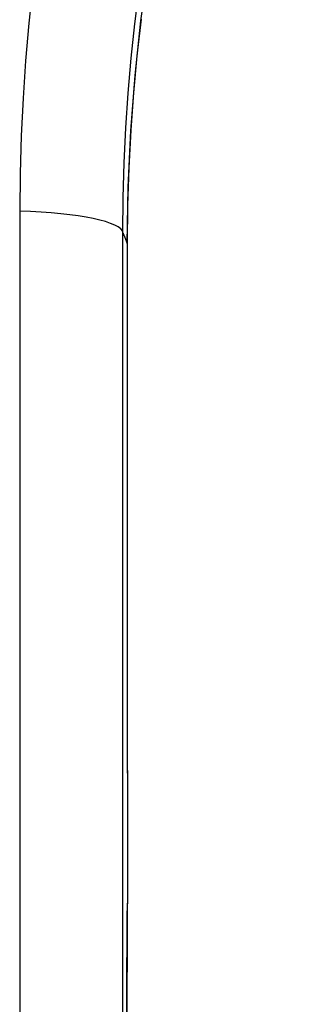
# Model space of a CAD drawing. Header units: inches. Extents: x 6 to 174, y 10 to 93.
# Tile 113 of 127: x 90.658 to 90.893, y 48.361 to 49.15. Entities that reach past the tile are written whole.
import ezdxf

# ---------------------------------------------------------------- set-up
doc = ezdxf.new("R2010")
doc.units = ezdxf.units.IN
doc.header["$MEASUREMENT"] = 0
doc.layers.add('Visible Edges(ANSI)', color=7, linetype='Continuous', lineweight=25)
doc.layers.add('Visible Tangent Edges(ANSI)', color=7, linetype='Continuous', lineweight=25)

msp = doc.modelspace()

# ---------------------------------------------------------------- linework, layer by layer
at = {"layer": 'Visible Edges(ANSI)', "flags": 128}
for points in [[(90.74431, 48.97012), (90.74504, 49.01543), (90.74715, 49.06038), (90.75061, 49.10486), (90.75537, 49.14876), (90.76138, 49.19197), (90.76857, 49.2344), (90.77689, 49.27596), (90.78627, 49.31664), (90.79667, 49.35648), (90.80803, 49.39546), (90.8203, 49.43353), (90.83341, 49.47064), (90.84727, 49.50674), (90.86182, 49.54179), (90.877, 49.5758), (90.89276, 49.60878)], [(90.74453, 48.49587), (90.74454, 48.47961), (90.74453, 48.46371), (90.74449, 48.44864), (90.74443, 48.43491)], [(90.74393, 48.33483), (90.74404, 48.36062), (90.74417, 48.38592), (90.74429, 48.41069), (90.74443, 48.43491)]]:
    msp.add_lwpolyline(points, dxfattribs=at)
at = {"layer": 'Visible Edges(ANSI)'}
msp.add_ellipse((90.75564, 48.58159), major_axis=(-0.00184, 1.55814), ratio=0.007205, start_param=1.318775, end_param=1.62583, dxfattribs=at)
at = {"layer": 'Visible Tangent Edges(ANSI)', "flags": 128}
for points in [[(90.6688, 49.17656), (90.66556, 49.14665), (90.6629, 49.11664), (90.66083, 49.08657), (90.65934, 49.05644), (90.65845, 49.02627), (90.65816, 48.99608)], [(90.74093, 48.97882), (90.7412, 49.00684), (90.742, 49.03484), (90.74332, 49.06281), (90.74517, 49.09073), (90.74755, 49.11858), (90.75045, 49.14635), (90.75387, 49.17402)], [(90.75552, 49.14997), (90.75216, 49.1206), (90.74938, 49.09096), (90.74719, 49.06107), (90.74561, 49.03096), (90.74464, 49.00068), (90.7443, 48.97025)], [(90.65816, 48.99608), (90.65815, 48.87435), (90.65815, 48.75222), (90.65815, 48.62972), (90.65815, 48.50687), (90.65815, 48.38373), (90.65815, 48.26031)], [(90.74092, 48.25086), (90.74092, 48.37297), (90.74092, 48.49481), (90.74093, 48.61634), (90.74093, 48.73755), (90.74093, 48.85838), (90.74093, 48.97882)], [(90.74093, 48.97882), (90.74107, 48.97846), (90.74121, 48.9781), (90.74135, 48.97774), (90.74149, 48.97739), (90.74163, 48.97703), (90.74177, 48.97667), (90.74191, 48.97632), (90.74205, 48.97596), (90.7422, 48.9756), (90.74234, 48.97524), (90.74248, 48.97489), (90.74262, 48.97453), (90.74276, 48.97417), (90.7429, 48.97382), (90.74304, 48.97346), (90.74318, 48.9731), (90.74332, 48.97275), (90.74346, 48.97239), (90.7436, 48.97203), (90.74374, 48.97168), (90.74388, 48.97132), (90.74402, 48.97096), (90.74416, 48.97061), (90.7443, 48.97025)], [(90.7443, 48.97025), (90.74429, 48.95092), (90.74428, 48.93152), (90.74427, 48.91207), (90.74427, 48.89256), (90.74426, 48.873), (90.74426, 48.85339), (90.74426, 48.83374), (90.74426, 48.81404), (90.74426, 48.79431), (90.74427, 48.77454), (90.74427, 48.75474), (90.74428, 48.73491), (90.74429, 48.71506), (90.7443, 48.69518), (90.74432, 48.67528), (90.74433, 48.65536), (90.74435, 48.63543), (90.74437, 48.61549), (90.74439, 48.59554), (90.74441, 48.57558), (90.74444, 48.55563), (90.74447, 48.53569), (90.74449, 48.51576), (90.74452, 48.49585)], [(90.74452, 48.49585), (90.74453, 48.49315), (90.74453, 48.49046), (90.74453, 48.48777), (90.74454, 48.48508), (90.74454, 48.4824), (90.74454, 48.47972), (90.74454, 48.47705), (90.74454, 48.47439), (90.74453, 48.47175), (90.74453, 48.46913), (90.74453, 48.46652), (90.74452, 48.46394), (90.74452, 48.46138), (90.74452, 48.45884), (90.74451, 48.45633), (90.7445, 48.45384), (90.7445, 48.45139), (90.74449, 48.44897), (90.74448, 48.44658), (90.74447, 48.44424), (90.74446, 48.44193), (90.74445, 48.43967), (90.74444, 48.43746), (90.74443, 48.43531)], [(90.74443, 48.43531), (90.74425, 48.40286), (90.74408, 48.36947), (90.74393, 48.33519)]]:
    msp.add_lwpolyline(points, dxfattribs=at)
at = {"layer": 'Visible Tangent Edges(ANSI)'}
for centre, major_axis, ratio, start_param, end_param in [((90.64251, 48.97866), (0.09843, 0), 0.179209, 0.00887, 1.411148), ((90.68525, 48.97016), (0.05906, -0.00004), 0.249286, 0, 0.009011), ((90.68547, 48.49578), (0.05906, 0.00009), 0.054987, 6.274445, 6.283185), ((90.68537, 48.43524), (0.05905, -0.00034), 0.610641, 0, 0.01102)]:
    msp.add_ellipse(centre, major_axis=major_axis, ratio=ratio, start_param=start_param, end_param=end_param, dxfattribs=at)

doc.saveas('drawing.dxf')
